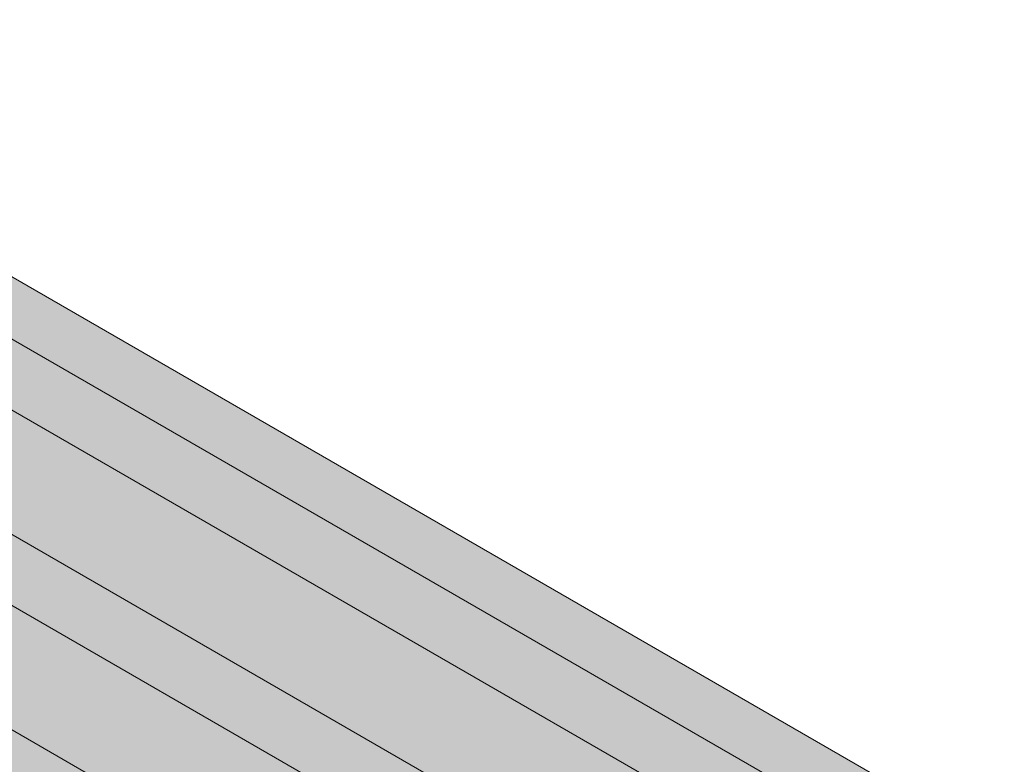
# Model space of a CAD drawing. Header units: centimetres. Extents: x -286 to 6967, y -466 to 803.
# Tile 73 of 73: x 6515 to 6967, y 119 to 462. Entities that reach past the tile are written whole.
import ezdxf

# ---------------------------------------------------------------- set-up
doc = ezdxf.new("R2010")
doc.units = ezdxf.units.CM
doc.layers.add('A-GENM', color=7, linetype='Continuous', lineweight=18)

msp = doc.modelspace()

# ---------------------------------------------------------------- hatches: boundary and pattern name
at = {"layer": 'A-GENM', "true_color": 0xc0c0c0}
for points in [[(6942.388, 65.807), (6967.137, 80.095), (6306.409, 461.567), (6281.661, 447.278), (6717.986, 195.365)], [(6942.388, 33.147), (6942.388, 65.807), (6281.661, 447.278), (6281.661, 414.618), (6931.781, 39.271)], [(6892.89, 4.57), (6942.388, 33.147), (6281.661, 414.618), (6232.163, 386.041), (6843.393, 33.147)], [(6892.89, -28.09), (6892.89, 4.57), (6232.163, 386.041), (6232.163, 353.381), (6850.464, -3.595)], [(6843.393, -56.668), (6892.89, -28.09), (6232.163, 353.381), (6182.666, 324.803), (6793.895, -28.09)], [(6843.393, -89.328), (6843.393, -56.668), (6182.666, 324.803), (6182.666, 292.144), (6822.072, -77.018)]]:
    msp.add_hatch(color=9, dxfattribs=at).paths.add_polyline_path(points)

# ---------------------------------------------------------------- linework, layer by layer
at = {"layer": 'A-GENM'}
for p, q in [((6967.137, 80.095), (6306.409, 461.567)), ((6942.388, 65.807), (6281.661, 447.278)), ((6942.388, 33.147), (6281.661, 414.618)), ((6232.163, 386.041), (6892.89, 4.57)), ((6892.89, -28.09), (6232.163, 353.381)), ((6843.393, -56.668), (6182.666, 324.803))]:
    msp.add_line(p, q, dxfattribs=at)

doc.saveas('drawing.dxf')
